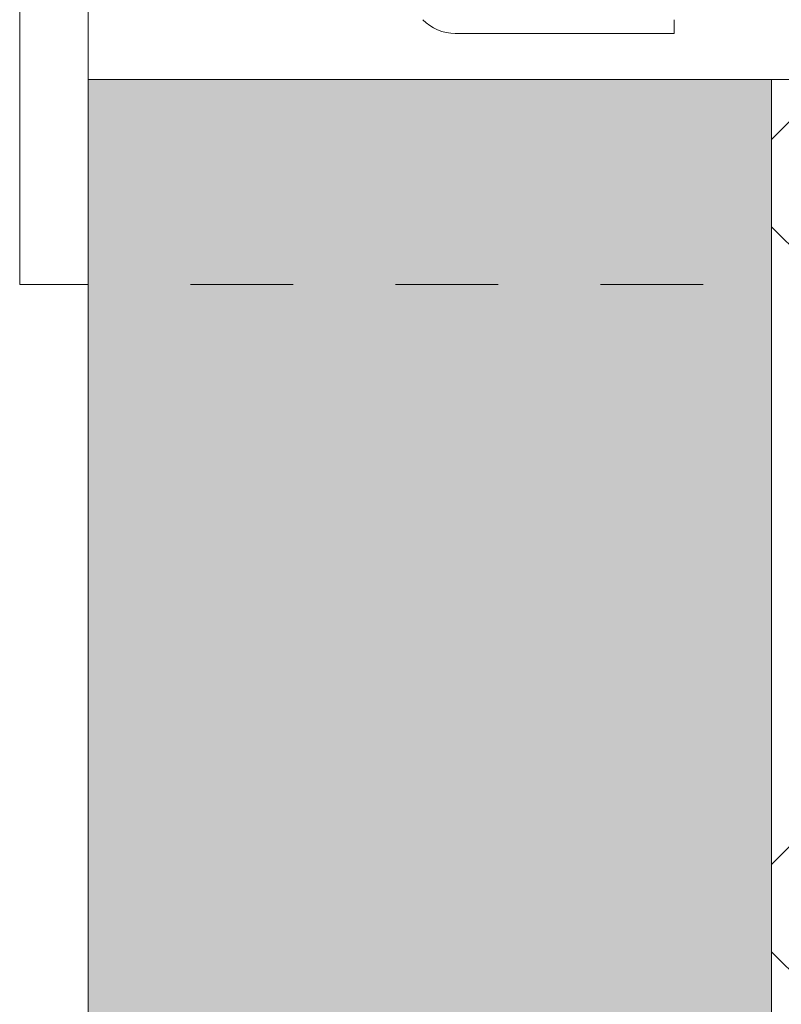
# Model space of a CAD drawing. Header units: millimetres. Extents: x -6861 to -4784, y 84 to 6892.
# Tile 5 of 200: x -5084 to -5061, y 221 to 250. Entities that reach past the tile are written whole.
import ezdxf

# ---------------------------------------------------------------- set-up
doc = ezdxf.new("R2010")
doc.units = ezdxf.units.MM
doc.linetypes.add('Dash', pattern=[6, 3, -3])
doc.layers.add('A-ANNO-DIMS', color=7, linetype='Dash', lineweight=9, true_color=0xd2d2d2)
doc.layers.add('A-DETL-GENF', color=7, linetype='Continuous', lineweight=9)
doc.layers.add('E-LITE-EQPM', color=7, linetype='Continuous', lineweight=20)

# ---------------------------------------------------------------- blocks, each defined once
blk = doc.blocks.new('01 PODIUM EMPOTRADO CON MARCO 3_glb - UNO  WHITE_GOLD DOWNLIGHT EMPOTRABLE-659121-Lateral_PDF')
at = {"layer": 'E-LITE-EQPM'}
for p, q in [((-3270.96, 242.5), (-3270.96, 357.5)), ((-3268.96, 351.5), (-3268.96, 248.5)), ((-3251.804, 250.25), (-3251.804, 249.85)), ((-3251.804, 249.85), (-3258.215, 249.85)), ((-3268.96, 242.5), (-3270.96, 242.5))]:
    blk.add_line(p, q, dxfattribs=at)
blk.add_arc((-3258.215, 251.191), 1.341, 224.9205, 270, dxfattribs=at)

msp = doc.modelspace()

# ---------------------------------------------------------------- hatches: boundary and pattern name
at = {"layer": 'A-DETL-GENF', "true_color": 0xc0c0c0}
h = msp.add_hatch(color=9, dxfattribs=at)
h.paths.add_polyline_path([(-5081.657, 150), (-5061.657, 150), (-5061.657, 248.5), (-5081.657, 248.5), (-5081.657, 198.438)])
h.paths.add_polyline_path([(-5061.944, 351.5), (-5061.657, 351.5), (-5061.657, 450), (-5081.657, 450), (-5081.657, 351.5), (-5068.117, 351.5)])
at = {"layer": 'A-DETL-GENF', "true_color": 0xaaaaaa}
h = msp.add_hatch(dxfattribs=at)
h.set_pattern_fill('FP_2', color=253, style=0, pattern_type=2)
h.set_pattern_definition([(45, (-4840.205, 277.281), (-10.6066, 10.6066), []), (135, (-4840.205, 277.281), (-10.6066, -10.6066), [])])
h.paths.add_polyline_path([(-5061.657, 150), (-4823.757, 150), (-4823.757, 450), (-5061.657, 450), (-5061.657, 351.5), (-4866.657, 351.5), (-4866.657, 248.5), (-5061.657, 248.5), (-5061.657, 159.163)])

# ---------------------------------------------------------------- linework, layer by layer
at = {"layer": 'A-ANNO-DIMS'}
msp.add_line((-5078.657, 242.5), (-4815.044, 242.5), dxfattribs=at)
at = {"layer": 'E-LITE-EQPM'}
for p, q in [((-5081.657, 248.5), (-5081.657, 150)), ((-5061.657, 248.5), (-5081.657, 248.5)), ((-5061.657, 150), (-5061.657, 248.5))]:
    msp.add_line(p, q, dxfattribs=at)
at = {"layer": 'E-LITE-EQPM', "color": 253, "true_color": 0xaaaaaa}
msp.add_line((-4866.657, 248.5), (-5061.657, 248.5), dxfattribs=at)

# ---------------------------------------------------------------- block references
at = {"layer": 'E-LITE-EQPM'}
msp.add_blockref('01 PODIUM EMPOTRADO CON MARCO 3_glb - UNO  WHITE_GOLD DOWNLIGHT EMPOTRABLE-659121-Lateral_PDF', (-1812.697, 0), dxfattribs=at)

doc.saveas('drawing.dxf')
